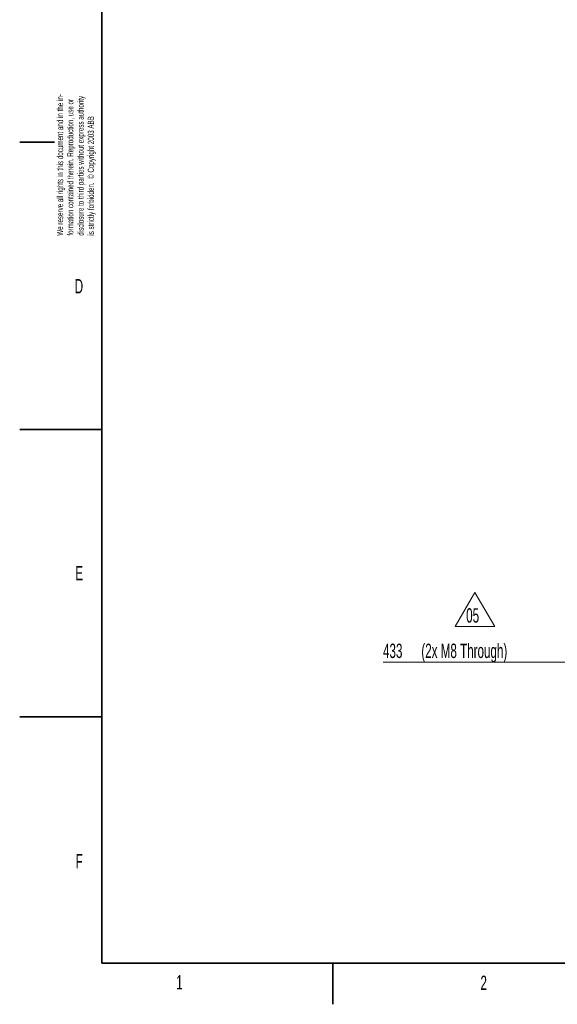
# Model space of a CAD drawing. Header units: millimetres. Extents: x 0 to 11920, y 0 to 8400.
# Tile 1 of 63: x 0 to 2619, y 0 to 4796. Entities that reach past the tile are written whole.
import ezdxf

# ---------------------------------------------------------------- set-up
doc = ezdxf.new("R2010")
doc.units = ezdxf.units.MM
doc.header["$LTSCALE"] = 20
doc.styles.add('SLDTEXTSTYLE0', font='TXT', dxfattribs={"width": 0.605})
doc.dimstyles.new('SLDDIMSTYLE0', dxfattribs={"dimtxt": 70, "dimasz": 70, "dimexe": 0, "dimexo": 0.0625, "dimgap": 17.5, "dimtad": 1, "dimdec": 1, "dimrnd": 1e-09, "dimzin": 12, "dimdsep": 46, "dimtxsty": 'SLDTEXTSTYLE0', "dimsah": 1, "dimcen": 0.09, "dimadec": 0, "dimazin": 3, "dimtfac": 1, "dimtofl": 0, "dimtmove": 0, "dimatfit": 3, "dimfxl": 1, "dimfrac": 2, "dimtolj": 1, "dimtzin": 12, "dimarcsym": 0})

# ---------------------------------------------------------------- blocks, each defined once
blk = doc.blocks.new('SW_NOTE_0')
at = {"color": 0, "linetype": 'Continuous', "lineweight": 0, "char_height": 30, "attachment_point": 1, "rotation": 90, "style": 'SLDTEXTSTYLE0'}
for s, insert in [('We reserve all rights in this document and in the in-', (-38.7, 0)), ('formation contained therein. Reproduction, use or', (11.3, 0)), ('disclosure to third parties without express authority', (61.3, 0)), ('is strictly forbidden.  © Copyright 2003 ABB', (111.3, 0))]:
    blk.add_mtext(s, dxfattribs=dict(at, insert=insert))
blk = doc.blocks.new('_D_13')
at = {"color": 7, "linetype": 'Continuous', "lineweight": 0}
for p, q in [((2761.7, 3547.3), (2761.7, 1636.6)), ((3194.7, 1806), (3194.7, 1636.6)), ((2761.7, 1666.6), (1769.8, 1666.6)), ((3194.7, 1666.6), (2761.7, 1666.6))]:
    blk.add_line(p, q, dxfattribs=at)
at = {"color": 7, "linetype": 'Continuous', "lineweight": 18}
for points in [[(2761.7, 1666.6), (2831.7, 1656.6), (2831.7, 1676.6)], [(3194.7, 1666.6), (3124.7, 1676.6), (3124.7, 1656.6)]]:
    blk.add_solid(points, dxfattribs=at)
at = {"color": 7, "linetype": 'Continuous', "lineweight": 18, "char_height": 70, "attachment_point": 1, "style": 'SLDTEXTSTYLE0'}
for s, insert in [('433', (1769.8, 1756.8)), ('(2x M8 Through)', (1956.5, 1756.8))]:
    blk.add_mtext(s, dxfattribs=dict(at, insert=insert))
blk = doc.blocks.new('SW_NOTE_0_10')
at = {"color": 0, "linetype": 'Continuous', "lineweight": 0}
for p, q in [((-53, 1.5), (42.9, 167.6)), ((42.9, 167.6), (138.8, 1.5)), ((138.8, 1.5), (-53, 1.5))]:
    blk.add_line(p, q, dxfattribs=at)
at = {"color": 0, "linetype": 'Continuous', "lineweight": 0, "insert": (0, 90.2), "char_height": 70, "attachment_point": 1, "style": 'SLDTEXTSTYLE0'}
blk.add_mtext('05', dxfattribs=at)

msp = doc.modelspace()

# ---------------------------------------------------------------- linework, layer by layer
at = {"color": 7, "linetype": 'Continuous', "lineweight": 35}
for p, q in [((400, 200), (400, 8200)), ((170, 4200), (0, 4200)), ((0, 2800), (400, 2800)), ((0, 1400), (400, 1400)), ((400, 200), (11720, 200)), ((1525, 200), (1525, 0))]:
    msp.add_line(p, q, dxfattribs=at)

# ---------------------------------------------------------------- block references
at = {"color": 7, "linetype": 'Continuous', "lineweight": 0}
for name, p in [('SW_NOTE_0', (220.38, 3744.04)), ('SW_NOTE_0_10', (2174.87, 1839.09))]:
    msp.add_blockref(name, p, dxfattribs=at)

# ---------------------------------------------------------------- texts
at = {"color": 7, "linetype": 'Continuous', "lineweight": 0, "char_height": 70, "attachment_point": 1, "style": 'SLDTEXTSTYLE0'}
for s, insert in [('D', (268.1, 3532.98)), ('E', (270.67, 2135.21)), ('F', (272.58, 732.02)), ('1', (762.56, 142.24)), ('2', (2244.44, 139.51))]:
    msp.add_mtext(s, dxfattribs=dict(at, insert=insert))

# ---------------------------------------------------------------- dimensions: what is measured, and where the dimension line sits
at = {"color": 7, "linetype": 'Continuous', "lineweight": 18}
dim = msp.add_linear_dim(base=(2761.71, 1666.58), p1=(3194.71, 1809.97), p2=(2761.71, 3551.32), text='<> (2x M8 Through)', dimstyle='SLDDIMSTYLE0', dxfattribs=at)
dim.commit()
dim.dimension.update_dxf_attribs({"geometry": '_D_13', "text_midpoint": (2218.71, 1666.58), "dimtype": 160})

doc.saveas('drawing.dxf')
